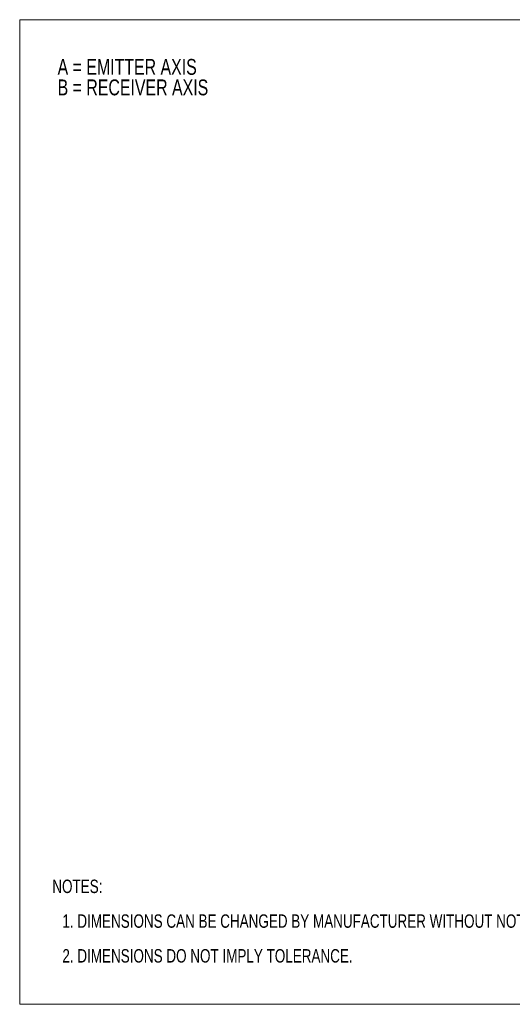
# Model space of a CAD drawing. Header units: millimetres. Extents: x 0 to 216, y 0 to 140.
# Tile 1 of 4: x 0 to 70, y 0 to 140. Entities that reach past the tile are written whole.
import ezdxf

# ---------------------------------------------------------------- set-up
doc = ezdxf.new("R2010")
doc.units = ezdxf.units.MM
doc.layers.add('TEXT', color=140, linetype='Continuous', lineweight=25)
doc.styles.add('SLDTEXTSTYLE0', font='TXT', dxfattribs={"width": 0.75})

# ---------------------------------------------------------------- blocks, each defined once
blk = doc.blocks.new('SW_NOTE_0')
at = {"layer": 'TEXT', "color": 0, "ltscale": 0.25, "char_height": 2.25, "attachment_point": 1, "style": 'SLDTEXTSTYLE0'}
for s, insert in [('A = EMITTER AXIS', (0, 2.9)), ('B = RECEIVER AXIS', (0, -0.01))]:
    blk.add_mtext(s, dxfattribs=dict(at, insert=insert))
blk = doc.blocks.new('SW_NOTE_0_1')
at = {"layer": 'TEXT', "color": 0, "ltscale": 0.25, "char_height": 1.905, "attachment_point": 1, "style": 'SLDTEXTSTYLE0'}
for s, insert in [('NOTES:', (0, 2.46)), ('1. DIMENSIONS CAN BE CHANGED BY MANUFACTURER WITHOUT NOTICE.', (1.43, -2.47)), ('2. DIMENSIONS DO NOT IMPLY TOLERANCE.', (1.43, -7.4))]:
    blk.add_mtext(s, dxfattribs=dict(at, insert=insert))

msp = doc.modelspace()

# ---------------------------------------------------------------- linework, layer by layer
at = {"color": 7, "linetype": 'Continuous', "lineweight": 18, "ltscale": 0.5}
for p, q in [((0, 0), (0, 139.7)), ((0, 139.7), (215.9, 139.7)), ((0, 0), (215.9, 0))]:
    msp.add_line(p, q, dxfattribs=at)

# ---------------------------------------------------------------- block references
at = {"layer": 'TEXT', "ltscale": 0.5}
for name, p in [('SW_NOTE_0', (5.38, 131.23)), ('SW_NOTE_0_1', (4.63, 15.23))]:
    msp.add_blockref(name, p, dxfattribs=at)

doc.saveas('drawing.dxf')
